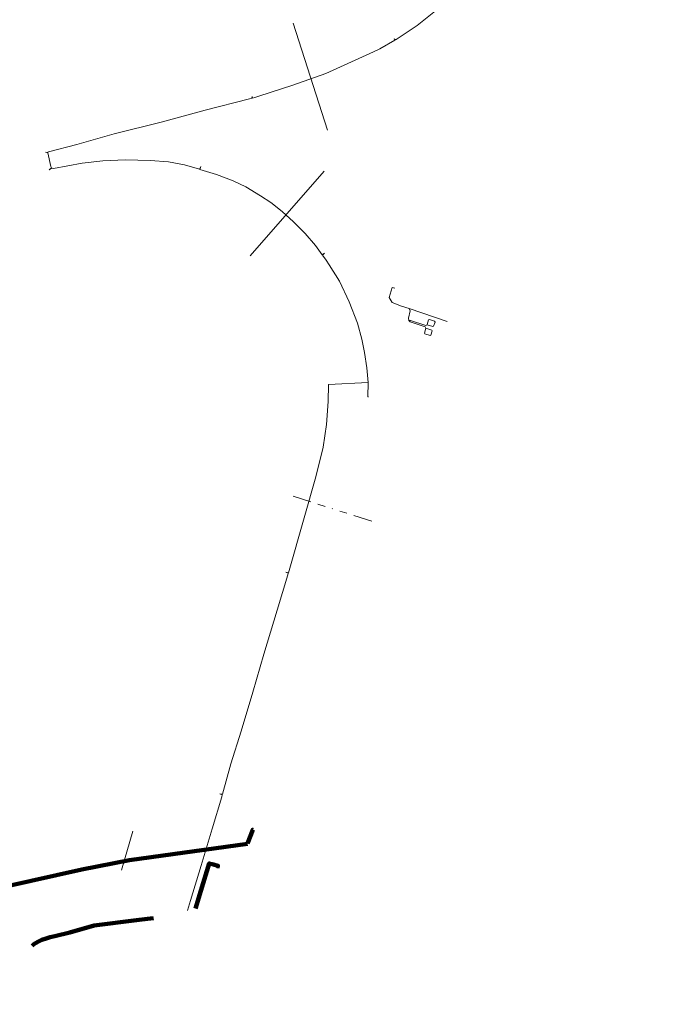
# Model space of a CAD drawing. Header units: metres. Extents: x 102998 to 103836, y 418192 to 419740.
# Tile 3 of 25: x 103382 to 103559, y 418202 to 418465. Entities that reach past the tile are written whole.
import ezdxf
from ezdxf.lldxf.tags import DXFTag

# ---------------------------------------------------------------- set-up
doc = ezdxf.new("R2010")
doc.units = ezdxf.units.M
doc.linetypes.add('RI-OVERIG', pattern=[17, 5, -2, 2, -2, 0, -2, 2, -2])
for name, color, linetype, lineweight in [('B-WE-KL-DATA_HULPSTUK_KPN BV-S @ 0.5', 90, 'Continuous', 25), ('B-WE-KL-DATA_KABELBED_KPN BV-G', 90, 'Continuous', 100), ('B-WE-KL-DATA_RIJKSWATERSTAAT WEST NEDERLAND ZUID-G', 90, 'KL-DATA-N', 18), ('B-WE-KL-ET_LS_500 V_RIJKSWATERSTAAT WEST NEDERLAND ZUID-G', 190, 'KL-LS-N', 18), ('B-WE-KL-OVERIG_125_RIJKSWATERSTAAT WEST NEDERLAND ZUID-G', 8, 'Continuous', 18), ('B-WE-KL-OVERIG_RIJKSWATERSTAAT WEST NEDERLAND ZUID-G', 8, 'Continuous', 18), ('B-WE-RI-VRIJVERVAL_250_RIJKSWATERSTAAT WEST NEDERLAND ZUID-G', 210, 'RI-OVERIG', 18)]:
    doc.layers.add(name, color=color, linetype=linetype, lineweight=lineweight)
doc.styles.add('NLCS-ISO', font='NLCS-ISO.ttf')
doc.styles.get("Standard").update_dxf_attribs({"font": 'arial.ttf'})
tags = doc.linetypes.add('KL-DATA-N', pattern='A,4,-1,[101,NLCS.SHX,S=0.5,R=0,X=0,Y=0],-1,4,-1,["D",Standard,S=1,R=0,X=-0.25,Y=-0.5],-1.5', length=12.5).pattern_tags.tags
tags[18] = DXFTag(74, 10)
tags = doc.linetypes.add('KL-LS-N', pattern='A,4,-1,[103,NLCS.SHX,S=0.75,R=0,X=0,Y=0],-1,4,-1,["L",Standard,S=1,R=0,X=0,Y=-0.5],-2', length=13).pattern_tags.tags
tags[18] = DXFTag(74, 10)

# ---------------------------------------------------------------- blocks, each defined once
blk = doc.blocks.new('SKL-WTB_HULP_OVERIG-SO')
at = {"color": 0, "linetype": 'ByBlock', "lineweight": 18}
for points in [[(-0.14, 0.14), (0.14, -0.14)], [(0.14, 0.14), (-0.14, -0.14)]]:
    blk.add_lwpolyline(points, dxfattribs=at)
at = {"color": 0, "linetype": 'ByBlock', "lineweight": 18, "style": 'NLCS-ISO', "flags": 1}
for tag, p in [('TYPE', (1.5, 0)), ('OMSCHRIJVING', (1.5, -3)), ('LABEL', (1.5, -1.5))]:
    blk.add_attdef(tag, p, '', height=1, dxfattribs=at)

msp = doc.modelspace()

# ---------------------------------------------------------------- linework, layer by layer
at = {"layer": 'B-WE-KL-DATA_KABELBED_KPN BV-G', "flags": 128}
for points in [[(103443.279, 418244.697), (103444.706, 418248.365), (103444.742, 418248.354)], [(103317.068, 418201.608), (103318.934, 418203.462), (103321.512, 418206.322), (103324.28, 418208.998), (103327.226, 418211.477), (103330.336, 418213.747), (103335.499, 418217.316), (103340.93, 418220.462), (103346.594, 418223.165), (103352.455, 418225.409), (103358.477, 418227.178), (103378.506, 418233.194), (103398.918, 418237.744), (103411.636, 418240.261), (103443.251, 418244.628)], [(103429.358, 418227.255), (103430.793, 418232.004), (103433.022, 418239.381), (103434.179, 418239.059)], [(103434.179, 418239.059), (103435.347, 418238.736), (103435.185, 418238.184)], [(103413.542, 418224.146), (103416.458, 418224.521), (103418.126, 418224.689)], [(103385.628, 418217.267), (103386.059, 418217.739), (103387.099, 418218.339), (103388.186, 418218.851), (103389.31, 418219.271), (103390.466, 418219.598), (103391.645, 418219.827), (103395.731, 418220.841), (103402.232, 418222.695), (103413.542, 418224.146)]]:
    msp.add_lwpolyline(points, dxfattribs=at)
at = {"layer": 'B-WE-KL-DATA_RIJKSWATERSTAAT WEST NEDERLAND ZUID-G', "flags": 128}
for points in [[(103482.8, 418393.48), (103482.05, 418393.66), (103481.75, 418392.76), (103481.27, 418391.05), (103482.03, 418389.69), (103484.53, 418388.72), (103486.62, 418388.11), (103486.86, 418387.41), (103486.39, 418385.51), (103486.52, 418384.87), (103486.94, 418384.82), (103491.03, 418383.49), (103491.39, 418383.72)], [(103496.757, 418384.571), (103486.62, 418388.11), (103484.53, 418388.72), (103482.03, 418389.69), (103481.27, 418391.05), (103481.75, 418392.76), (103482.05, 418393.66), (103482.8, 418393.48)], [(103496.757, 418384.571), (103486.62, 418388.11), (103484.53, 418388.72), (103482.03, 418389.69), (103481.27, 418391.05), (103481.75, 418392.76), (103482.05, 418393.66), (103482.8, 418393.48)], [(103482.8, 418393.48), (103482.05, 418393.66), (103481.75, 418392.76), (103481.27, 418391.05), (103482.03, 418389.69), (103484.53, 418388.72), (103486.62, 418388.11), (103486.86, 418387.41), (103486.39, 418385.51), (103486.52, 418384.87), (103486.84, 418384.49), (103490.92, 418383.18), (103491.07, 418382.78)], [(103491.07, 418382.78), (103492.64, 418382.27), (103492.74, 418382.08), (103492.37, 418380.94), (103492.18, 418380.85), (103490.75, 418381.31), (103490.66, 418381.5), (103491.07, 418382.77)], [(103491.4, 418383.76), (103491.81, 418385.01), (103492, 418385.1), (103493.42, 418384.64), (103493.52, 418384.45), (103493.15, 418383.31), (103492.96, 418383.21), (103491.39, 418383.72)]]:
    msp.add_lwpolyline(points, dxfattribs=at)
at = {"layer": 'B-WE-KL-ET_LS_500 V_RIJKSWATERSTAAT WEST NEDERLAND ZUID-G', "flags": 128}
for points in [[(103475.58, 418368.27), (103475.24, 418372.16), (103474.67, 418376.32), (103473.91, 418379.86), (103472.75, 418384.11), (103470.51, 418389.89), (103467.89, 418395.36), (103465.18, 418399.81), (103464.32, 418401.06), (103463.4, 418402.36), (103463.93, 418402.87), (103463.29, 418402.49), (103461.53, 418404.99), (103458.73, 418408.16), (103455.57, 418411.32), (103452.61, 418414.02), (103449.53, 418416.47), (103446.74, 418418.23), (103442.88, 418420.63), (103439.46, 418422.27), (103435, 418423.98), (103430.53, 418425.35), (103430.77, 418426.12), (103430.39, 418425.41), (103426.4, 418426.55), (103422.09, 418427.37), (103417.25, 418427.76), (103410.6, 418427.95), (103404.53, 418427.64), (103398.96, 418427), (103391.29, 418425.57), (103390.92, 418425.64), (103390.12, 418425.21), (103390.79, 418425.75), (103390.64, 418426.08), (103389.77, 418429.79), (103389.15, 418429.99), (103389.8, 418429.9), (103389.83, 418429.96), (103389.99, 418430.05), (103397.53, 418431.99), (103407.61, 418434.84), (103420.12, 418438.01), (103431.97, 418441.26), (103443.8, 418444.27), (103444.45, 418444.42), (103444.5, 418444.9), (103444.59, 418444.46), (103445.22, 418444.61), (103446.36, 418445.01), (103455.41, 418447.94), (103464.28, 418451.03), (103477.01, 418456.86), (103478.77, 418457.64), (103482.75, 418459.95), (103482.62, 418460.31), (103482.9, 418460.04), (103483.13, 418460.16), (103488.71, 418463.91), (103494.14, 418468.16), (103498.73, 418472.03), (103503.3, 418476.45), (103507.48, 418480.96), (103510.66, 418484.01), (103513.54, 418487.43), (103513.41, 418487.65), (103513.65, 418487.56), (103514.18, 418488.19), (103517.78, 418493.48), (103519.32, 418496.03), (103523.93, 418504.16), (103526.31, 418509.54), (103517.19, 418514.45), (103519.2, 418517.52), (103522.16, 418523.84), (103523.51, 418527.33), (103523.1, 418527.52), (103523.56, 418527.47), (103524.76, 418530.6), (103527.34, 418537.53), (103529.75, 418544.09), (103532.55, 418551.36), (103534.63, 418557.03), (103537.62, 418565.23), (103537.28, 418565.43), (103537.66, 418565.33), (103544.8, 418584.35), (103555.73, 418614.58), (103558.96, 418623.5), (103558.73, 418623.6), (103558.58, 418623.53)], [(103475.58, 418368.27), (103475.24, 418372.16), (103474.67, 418376.32), (103473.91, 418379.86), (103472.75, 418384.11), (103470.51, 418389.89), (103467.89, 418395.36), (103465.18, 418399.81), (103464.32, 418401.06), (103463.4, 418402.36), (103463.93, 418402.87)], [(103496.757, 418384.571), (103486.62, 418388.11), (103484.53, 418388.72), (103482.03, 418389.69), (103481.27, 418391.05), (103481.75, 418392.76), (103482.05, 418393.66), (103482.8, 418393.48)], [(103427.248, 418226.773), (103428.02, 418229.42), (103430.87, 418238.84), (103433.86, 418248.65), (103436.39, 418257.23), (103436.52, 418257.71), (103435.9, 418257.99), (103436.57, 418257.89), (103438.79, 418266.06), (103441.63, 418274.78), (103444.76, 418285.27), (103447.65, 418295.45), (103451.24, 418307.19), (103454.08, 418316.73), (103454.18, 418317.1), (103453.59, 418317.42), (103454.23, 418317.26), (103458.48, 418331.96), (103461.56, 418342.93), (103463.56, 418350.87), (103464.45, 418356.98), (103464.91, 418363.11), (103465.02, 418367.71), (103475.58, 418368.27)], [(103427.248, 418226.773), (103428.02, 418229.42), (103430.87, 418238.84), (103433.86, 418248.65), (103436.39, 418257.23), (103436.52, 418257.71), (103435.9, 418257.99), (103436.57, 418257.89), (103438.79, 418266.06), (103441.63, 418274.78), (103444.76, 418285.27), (103447.65, 418295.45), (103451.24, 418307.19), (103454.08, 418316.73), (103454.18, 418317.1), (103453.59, 418317.42), (103454.23, 418317.26), (103458.48, 418331.96), (103461.56, 418342.93), (103463.56, 418350.87), (103464.45, 418356.98), (103464.91, 418363.11), (103465.02, 418367.71), (103475.58, 418368.27)], [(103475.52, 418364.43), (103475.58, 418368.24), (103475.58, 418368.27)], [(103475.73, 418364.38), (103475.52, 418364.43)]]:
    msp.add_lwpolyline(points, dxfattribs=at)
at = {"layer": 'B-WE-KL-OVERIG_125_RIJKSWATERSTAAT WEST NEDERLAND ZUID-G', "flags": 128}
for points in [[(103496.757, 418384.571), (103486.62, 418388.11)], [(103496.757, 418384.571), (103486.62, 418388.11)], [(103496.757, 418384.571), (103486.62, 418388.11)], [(103465.02, 418367.71), (103475.58, 418368.27)], [(103465.02, 418367.71), (103475.58, 418368.27)]]:
    msp.add_lwpolyline(points, dxfattribs=at)
at = {"layer": 'B-WE-KL-OVERIG_RIJKSWATERSTAAT WEST NEDERLAND ZUID-G', "flags": 128}
for points in [[(103455.51, 418464.55), (103464.68, 418435.87)], [(103455.51, 418464.55), (103464.68, 418435.87)], [(103455.51, 418464.55), (103464.68, 418435.87)], [(103455.51, 418464.55), (103464.68, 418435.87)], [(103455.51, 418464.55), (103464.68, 418435.87)], [(103455.51, 418464.55), (103464.68, 418435.87)], [(103455.51, 418464.55), (103464.68, 418435.87)], [(103455.51, 418464.55), (103464.68, 418435.87)], [(103455.51, 418464.55), (103464.68, 418435.87)], [(103455.51, 418464.55), (103464.68, 418435.87)], [(103455.51, 418464.55), (103464.68, 418435.87)], [(103443.97, 418402.16), (103463.84, 418424.83)], [(103443.97, 418402.16), (103463.84, 418424.83)], [(103443.97, 418402.16), (103463.84, 418424.83)], [(103443.97, 418402.16), (103463.84, 418424.83)], [(103443.97, 418402.16), (103463.84, 418424.83)], [(103443.97, 418402.16), (103463.84, 418424.83)], [(103443.97, 418402.16), (103463.84, 418424.83)], [(103443.97, 418402.16), (103463.84, 418424.83)], [(103443.97, 418402.16), (103463.84, 418424.83)], [(103443.97, 418402.16), (103463.84, 418424.83)], [(103443.97, 418402.16), (103463.84, 418424.83)], [(103412.6, 418247.99), (103409.54, 418237.55)], [(103412.6, 418247.99), (103409.54, 418237.55)], [(103412.6, 418247.99), (103409.54, 418237.55)], [(103412.6, 418247.99), (103409.54, 418237.55)], [(103412.6, 418247.99), (103409.54, 418237.55)], [(103412.6, 418247.99), (103409.54, 418237.55)], [(103412.6, 418247.99), (103409.54, 418237.55)], [(103412.6, 418247.99), (103409.54, 418237.55)], [(103412.6, 418247.99), (103409.54, 418237.55)], [(103412.6, 418247.99), (103409.54, 418237.55)], [(103412.6, 418247.99), (103409.54, 418237.55)]]:
    msp.add_lwpolyline(points, dxfattribs=at)
at = {"layer": 'B-WE-RI-VRIJVERVAL_250_RIJKSWATERSTAAT WEST NEDERLAND ZUID-G', "flags": 128}
msp.add_lwpolyline([(103455.5, 418337.79), (103464.91, 418334.78), (103477.686, 418330.715)], dxfattribs=at)

# ---------------------------------------------------------------- block references
at = {"layer": 'B-WE-KL-DATA_HULPSTUK_KPN BV-S @ 0.5', "xscale": 0.5, "yscale": 0.5, "zscale": 0.5}
for p in [(103434.179, 418239.059), (103434.179, 418239.059), (103435.185, 418238.184), (103413.542, 418224.146), (103413.542, 418224.146)]:
    msp.add_blockref('SKL-WTB_HULP_OVERIG-SO', p, dxfattribs=at)

doc.saveas('drawing.dxf')
